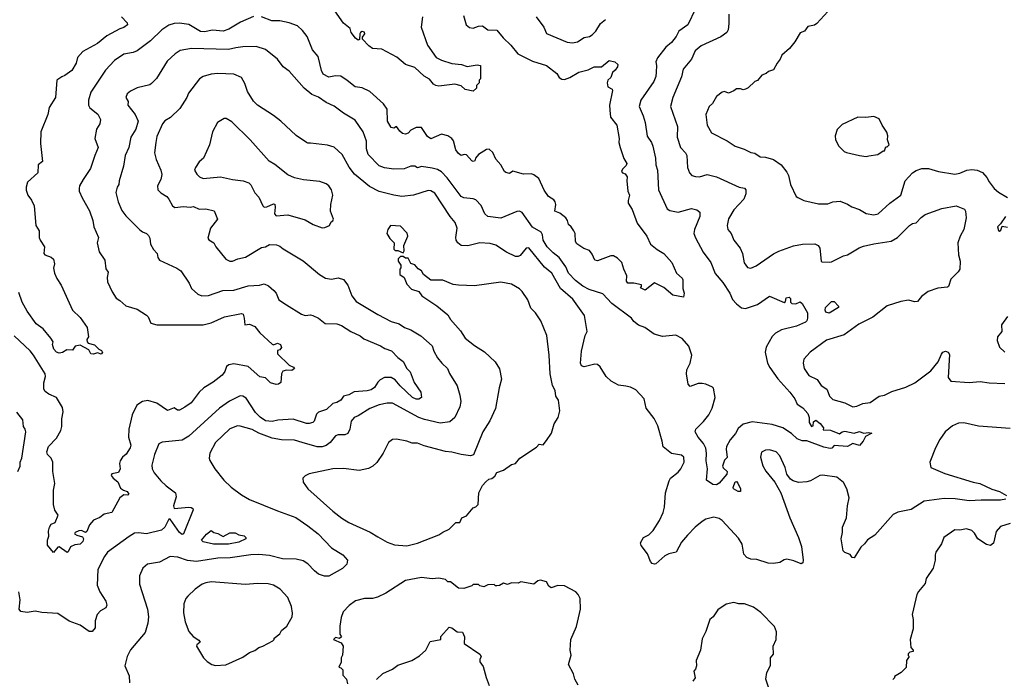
# Model space of a CAD drawing. Extents: x 1678431 to 1860718, y 384618 to 522882.
# Tile 78 of 256: x 1762378 to 1769820, y 390934 to 395923. Entities that reach past the tile are written whole.
import ezdxf

# ---------------------------------------------------------------- set-up
doc = ezdxf.new("R2010")
doc.units = 0

msp = doc.modelspace()

# ---------------------------------------------------------------- linework, layer by layer
at = {"layer": '0CON10XD'}
for points in [[(1765733.2, 395953.2), (1765751.2, 395885), (1765777.5, 395862.5), (1765805, 395858), (1765845, 395872.9), (1765875, 395876.7), (1765915, 395846.2), (1765985, 395843.3), (1766031.2, 395785), (1766089.7, 395729.7), (1766143.8, 395665), (1766255, 395608.4), (1766360, 395575), (1766438, 395515), (1766456.2, 395485), (1766475, 395472), (1766495, 395470.8), (1766535, 395484.3), (1766603, 395527), (1766675.7, 395544.3), (1766720, 395565), (1766775, 395566.7), (1766833.3, 395615), (1766876.2, 395605), (1766898, 395585), (1766895.8, 395565), (1766879.7, 395540.3), (1766857.5, 395522.5), (1766845, 395486.2), (1766823.6, 395466.4), (1766817.5, 395445), (1766824, 395415), (1766855, 395398), (1766857.9, 395387.9), (1766836.9, 395275), (1766837.9, 395237.9), (1766844.4, 395185), (1766891.1, 395125), (1766910, 395025), (1766906, 394995), (1766915.8, 394955), (1766943.2, 394873.2), (1766966.2, 394835), (1766960.7, 394819.3), (1766935, 394793.3), (1766926.7, 394775), (1766935, 394763.3), (1766955, 394756.7), (1766968.8, 394735), (1766966, 394705), (1766975.5, 394625.5), (1766987.1, 394595), (1766975.7, 394555), (1766978, 394535), (1767007.7, 394487.7), (1767044.3, 394384.3), (1767118.8, 394285), (1767146.2, 394225), (1767195, 394184), (1767247.5, 394155), (1767306, 394085), (1767343.3, 394005), (1767385, 393966.7), (1767390, 393955), (1767389.3, 393889.3), (1767400, 393855), (1767395, 393823.3), (1767315, 393838.8), (1767246.5, 393896.5), (1767175, 393933.3), (1767105, 393876.7), (1767070, 393895), (1767077.5, 393905), (1767077, 393917), (1767020.7, 393930.7), (1766975, 393930.8), (1766964.4, 393945), (1766968, 393985), (1766942.9, 394035), (1766930, 394085), (1766895, 394118.8), (1766865.8, 394135.8), (1766845, 394136), (1766745, 394099.2), (1766725, 394103.3), (1766705, 394150), (1766685, 394177.5), (1766642.3, 394192.3), (1766588.3, 394228.3), (1766580, 394245), (1766575.6, 394305), (1766566.6, 394326.6), (1766545.7, 394355.7), (1766525, 394372.5), (1766518, 394405), (1766505, 394423.8), (1766460.5, 394460.5), (1766422.5, 394475), (1766430, 394525), (1766424.2, 394545), (1766415, 394560), (1766375.5, 394585.5), (1766342.2, 394632.2), (1766300.9, 394720.9), (1766265, 394750), (1766245, 394756.2), (1766185, 394753.3), (1766105, 394777.5), (1766080, 394760), (1766052.5, 394767.5), (1766042.5, 394775), (1766013.8, 394825), (1765976.8, 394866.8), (1765955, 394917.5), (1765925, 394943.3), (1765905, 394940), (1765845, 394903.8), (1765823.8, 394875), (1765817.5, 394855), (1765805, 394850), (1765794.3, 394854.3), (1765755, 394900), (1765736.4, 394903.6), (1765715, 394896.7), (1765695, 394910), (1765675, 394937.5), (1765657, 395007), (1765644.2, 395024.2), (1765615, 395044), (1765565, 395057.1), (1765485, 395021.2), (1765459.7, 395039.7), (1765415, 395106.9), (1765375, 395107.1), (1765333.7, 395086.3), (1765313.8, 395065), (1765295, 395056.2), (1765271.2, 395061.2), (1765250, 395080), (1765225, 395116), (1765205, 395103.3), (1765185, 395106), (1765156.7, 395155), (1765154.3, 395245), (1765127.4, 395287.4), (1765025, 395380), (1764965, 395406.5), (1764913.8, 395415), (1764852.9, 395462.9), (1764805.9, 395495.9), (1764765, 395497.8), (1764715, 395489.2), (1764671.6, 395511.6), (1764658, 395538), (1764634, 395644), (1764590.9, 395695), (1764550, 395795), (1764515, 395841.4), (1764476.2, 395875), (1764415, 395900), (1764345, 395912.9), (1764282.5, 395915), (1764205, 395944.4)], [(1765421.9, 395945), (1765413.2, 395866.8), (1765460, 395730), (1765525, 395635.7), (1765566.4, 395616.4), (1765645, 395592.5), (1765717.5, 395585), (1765759.1, 395569.1), (1765835, 395580), (1765860, 395575), (1765860, 395475), (1765850, 395465), (1765850, 395445), (1765830, 395425), (1765830, 395405), (1765805, 395382.5), (1765745, 395394.2), (1765715, 395422), (1765665.9, 395435.9), (1765545, 395420.8), (1765523.3, 395425), (1765505.8, 395435.8), (1765475, 395473.8), (1765435, 395496.2), (1765365, 395561.4), (1765295, 395583.8), (1765228.8, 395638.8), (1765115, 395700.6), (1765045, 395706), (1765016.7, 395725), (1764967.5, 395775), (1764968.3, 395791.7), (1764986.7, 395815), (1764985, 395827.5), (1764965, 395832.5), (1764953.3, 395825), (1764947.5, 395815), (1764946.7, 395773.3), (1764935, 395767.5), (1764915, 395782.5), (1764883.8, 395825), (1764876.2, 395855), (1764825, 395897.5), (1764759.3, 395989.3)], [(1767485.8, 396005), (1767426.7, 395885), (1767360.6, 395835), (1767340, 395795), (1767305, 395751.4), (1767261.9, 395715), (1767197.5, 395635), (1767186, 395605), (1767191.9, 395575), (1767189.5, 395525), (1767187, 395493), (1767170.5, 395455), (1767072.5, 395315), (1767059.4, 395265), (1767091.1, 395195), (1767105.7, 395145), (1767120.5, 395040.5), (1767153.7, 394993.7), (1767164.4, 394965), (1767184.4, 394875), (1767185.6, 394825), (1767198.1, 394785), (1767205.5, 394635), (1767272.9, 394492.9), (1767290.6, 394480.6), (1767355, 394466.5), (1767455, 394495.7), (1767495, 394484.2), (1767517.6, 394467.6), (1767518.1, 394435), (1767478.6, 394335), (1767474.3, 394305), (1767485, 394273.3), (1767543.7, 394163.7), (1767601.9, 394085), (1767634.1, 394004.1), (1767692.2, 393935), (1767745.6, 393855), (1767765, 393806.2), (1767795, 393772.5), (1767833.6, 393743.6), (1767865, 393738.1), (1767955, 393768.8), (1768045, 393832.5), (1768155, 393783.3), (1768165, 393790), (1768172, 393818), (1768195, 393823.3), (1768203.3, 393815), (1768203.8, 393785), (1768215, 393776), (1768245, 393772.9), (1768277.7, 393787.7), (1768293.3, 393775), (1768323.6, 393723.6), (1768332.5, 393705), (1768333.3, 393665), (1768328, 393645), (1768316.2, 393635), (1768250, 393605), (1768135, 393577.1), (1768089.4, 393550.6), (1768064.7, 393525.3), (1768020, 393445), (1768012.6, 393407.4), (1768030, 393325), (1768048.8, 393291.2), (1768107.4, 393207.4), (1768198.9, 393105), (1768236, 393055), (1768254.5, 393014.5), (1768296.2, 392986.2), (1768336, 392945), (1768346.2, 392915), (1768344.3, 392875), (1768363.3, 392845), (1768375, 392850), (1768378, 392882), (1768395, 392893.8), (1768429.1, 392869.1), (1768452.5, 392835), (1768451.7, 392821.7), (1768507, 392817), (1768575, 392790), (1768593.3, 392805), (1768615, 392809.4), (1768685, 392795.8), (1768725, 392807.5), (1768755, 392794.2), (1768795, 392801.2), (1768817.5, 392795), (1768769.7, 392770.3), (1768752.5, 392735), (1768725, 392702.2), (1768675, 392717.5), (1768635, 392695.7), (1768535, 392702.9), (1768516.9, 392683.1), (1768505, 392680.5), (1768455, 392689.1), (1768327.6, 392737.6), (1768292.5, 392737.5)], [(1767736.9, 395965), (1767737, 395893), (1767731.9, 395845), (1767723.5, 395826.5), (1767676.9, 395793.1), (1767528, 395725), (1767482.3, 395687.7), (1767455.5, 395625), (1767392.5, 395547.5), (1767378.8, 395491.2), (1767314.4, 395335), (1767297.8, 395265), (1767349.1, 395115), (1767346.7, 395035), (1767372.2, 394955), (1767410, 394915), (1767420.6, 394895), (1767425.8, 394805), (1767440, 394765), (1767457.5, 394745), (1767485.8, 394735.8), (1767515, 394734.2), (1767575, 394750.6), (1767645, 394734.4), (1767815, 394657.1), (1767855, 394648), (1767865.9, 394635.9), (1767867.1, 394605), (1767850.6, 394565), (1767776.7, 394485), (1767734.6, 394415.4), (1767725.6, 394365), (1767731.4, 394335), (1767754.2, 394305), (1767775.6, 394255.6), (1767822.5, 394195), (1767840, 394155), (1767854.2, 394084.2), (1767877.7, 394047.7), (1767905, 394042.5), (1767945, 394060.8), (1768075, 394152.9), (1768115, 394172.2), (1768226.6, 394213.4), (1768295, 394225.8), (1768387.3, 394227.3), (1768413.3, 394215), (1768426.7, 394195), (1768436.7, 394096.7), (1768442, 394092), (1768495, 394087.5), (1768515, 394091.4), (1768604.5, 394135.5), (1768635, 394142.9), (1768722.4, 394197.6), (1768755, 394210.5), (1768835, 394228.5), (1768965, 394246.5), (1769013.9, 394276.1), (1769103, 394367), (1769125, 394380), (1769155, 394386.2), (1769192.8, 394427.2), (1769221.7, 394448.3), (1769346.6, 394493.4), (1769455, 394514.3), (1769518.8, 394488.8), (1769525.7, 394475), (1769531.2, 394425), (1769513.1, 394335), (1769486.9, 394285), (1769470, 394235), (1769474.2, 394145), (1769485.8, 394095), (1769482.9, 394035), (1769472, 394015), (1769415, 393960), (1769398.8, 393905), (1769391.4, 393898.6), (1769317.3, 393892.7), (1769245, 393866), (1769195, 393830), (1769165, 393791.2), (1769145, 393789.2), (1769095, 393802), (1769038.8, 393791.2), (1768935, 393757.5), (1768826.1, 393673.9), (1768720.3, 393619.7), (1768610.4, 393539.6), (1768475, 393498.9), (1768352.4, 393407.6), (1768303.8, 393355), (1768300, 393325), (1768306.2, 393285), (1768342.2, 393232.2), (1768405, 393200), (1768435.6, 393155), (1768478.7, 393128.7), (1768487.8, 393102.2), (1768498.1, 393075), (1768525, 393050), (1768615, 393024.4), (1768675, 392995.6), (1768705, 392998.5), (1768750.2, 393019.8), (1768805, 393027.5), (1768875, 393075.6), (1768915, 393083.8), (1768970.7, 393109.3), (1769075, 393143.6), (1769145, 393176.7), (1769264, 393266), (1769321.4, 393335), (1769345, 393393.3), (1769355, 393406.7), (1769375, 393416.2), (1769395, 393406.7), (1769405, 393390), (1769395.9, 393215.9), (1769415, 393189.2), (1769555, 393179.6), (1769636.4, 393186.4), (1769705, 393175.6), (1769825, 393171.5)], [(1768486.1, 395983.9), (1768402.5, 395895), (1768385, 395880), (1768335, 395870), (1768310, 395835), (1768277, 395823), (1768236.7, 395755), (1768197.5, 395705), (1768137.5, 395655), (1768126.7, 395625), (1768102.5, 395595), (1768075, 395542.5), (1768038.3, 395531.7), (1768020, 395515), (1767987, 395503), (1767955, 395462.5), (1767933.9, 395456.1), (1767885, 395407.5), (1767865, 395396.7), (1767845, 395392.5), (1767825, 395400), (1767795, 395400), (1767776.1, 395383.9), (1767735, 395367.5), (1767705, 395380), (1767687.5, 395375), (1767645, 395342.5), (1767615, 395290), (1767588.8, 395265), (1767562.9, 395205), (1767573.1, 395125), (1767605.7, 395065.7), (1767725, 395005.6), (1767786.7, 394965), (1767854.6, 394944.6), (1767905, 394917.5), (1767935, 394913.8), (1767975, 394886), (1768015, 394884), (1768075, 394864), (1768133.8, 394825), (1768175, 394768.8), (1768190, 394745), (1768203.8, 394675), (1768246.4, 394586.4), (1768258.3, 394578.3), (1768305, 394556.2), (1768415, 394530.8), (1768485, 394530.8), (1768525, 394545.8), (1768579.1, 394549.1), (1768635, 394527.5), (1768667, 394507), (1768725, 394487.5), (1768776.8, 394456.8), (1768835, 394446), (1768866.7, 394455), (1768954.6, 394535.4), (1769038.6, 394595), (1769071.8, 394705), (1769125, 394764.3), (1769155, 394783.1), (1769197, 394797), (1769247.9, 394797.9), (1769323.6, 394773.6), (1769445, 394753.1), (1769485, 394761.9), (1769535.6, 394784.4), (1769575, 394789.4), (1769614.2, 394784.2), (1769655, 394766), (1769688.9, 394728.9), (1769705.5, 394695.5), (1769744.2, 394645), (1769775, 394618.1), (1769845, 394577.1)], [(1763146.2, 395945), (1763190, 395900), (1763193.3, 395885), (1763165, 395863.3), (1763135, 395853.3), (1763035, 395800), (1762965, 395741.4), (1762855, 395682), (1762815, 395636.7), (1762804.2, 395595), (1762771.1, 395538.9), (1762719.7, 395500.3), (1762695, 395490), (1762658.8, 395465), (1762647.5, 395335), (1762600.5, 395259.5), (1762590, 395205), (1762538, 395075), (1762534.4, 394985), (1762549.5, 394850.5), (1762517.5, 394825), (1762515.4, 394764.6), (1762436, 394695), (1762425.6, 394655), (1762425.8, 394634.2), (1762438.5, 394595), (1762466.7, 394556.7), (1762487.3, 394515), (1762500, 394365), (1762524.3, 394325), (1762524, 394275), (1762531.2, 394255), (1762565.8, 394205.8), (1762561.2, 394155), (1762567.5, 394145), (1762615, 394127.5), (1762632.2, 394112.2), (1762640.6, 394075), (1762634.3, 394044.3), (1762639.4, 394005), (1762657.1, 393965), (1762691.4, 393915), (1762775.7, 393725), (1762835, 393669.2), (1762886.9, 393595), (1762897.5, 393525), (1762883.8, 393505), (1762886.7, 393485), (1762895, 393476.7), (1762943.6, 393463.6), (1762975, 393430), (1762995, 393420), (1763003.3, 393405), (1762993.8, 393393.8), (1762965, 393402.5), (1762936.1, 393393.9), (1762916.1, 393396.1), (1762900, 393425), (1762835, 393462), (1762796.4, 393453.6), (1762776, 393424), (1762733.6, 393426.4), (1762700, 393405), (1762675, 393400), (1762655, 393408.8), (1762635, 393430), (1762626.2, 393465), (1762630, 393485), (1762613.3, 393515), (1762553.8, 393585), (1762501.1, 393621.1), (1762435, 393718), (1762395.4, 393785), (1762370.5, 393860.5)], [(1764145, 395945.6), (1764045.4, 395904.6), (1763959, 395851), (1763915, 395837.1), (1763835, 395842.7), (1763775, 395831.8), (1763745, 395834.1), (1763655, 395886.5), (1763585, 395897.1), (1763545.4, 395894.6), (1763505, 395880), (1763452.5, 395845)], [(1766280.8, 395945), (1766339.2, 395865), (1766358.9, 395818.9), (1766515, 395753.1), (1766555, 395747.1), (1766595, 395755.6), (1766645, 395787.5), (1766685, 395795.8), (1766705, 395807.5), (1766733.3, 395836.7), (1766768.1, 395895), (1766806.7, 395923.3)], [(1763452.5, 395845), (1763367.1, 395762.9), (1763265, 395686.9), (1763235, 395674.5), (1763165, 395662.5), (1763094.2, 395615), (1763025, 395540), (1762915.7, 395375), (1762897, 395313), (1762897.5, 395275), (1762908.8, 395255), (1762968.3, 395208.3), (1762988.3, 395168.3), (1762983.9, 395136.1), (1762958.8, 395095), (1762946.2, 395025), (1762970, 394955), (1762944.5, 394895.5), (1762913.8, 394796.2), (1762857.5, 394715), (1762830, 394665), (1762826, 394645), (1762828, 394625), (1762850, 394575), (1762906.1, 394476.1), (1762929.4, 394405), (1762936.9, 394355), (1762972.5, 394275), (1762964.3, 394235), (1762977.7, 394167.7), (1763020, 394105), (1763028.8, 394038.8), (1763046.7, 394013.3), (1763037.7, 393972.3), (1763040.3, 393940.3), (1763076, 393865), (1763106.8, 393816.8), (1763135, 393800), (1763179.1, 393759.1), (1763265, 393732.5), (1763336.8, 393686.8), (1763348, 393675), (1763367.7, 393627.7), (1763415, 393615.6), (1763765, 393614.5), (1763825, 393630.4), (1763925, 393674.3), (1764055, 393701.2), (1764066, 393695), (1764073.9, 393666.1), (1764080, 393615), (1764115, 393619.2), (1764155, 393601.9), (1764193.6, 393553.6), (1764285, 393468.8), (1764296.4, 393463.6), (1764325, 393475.7), (1764349.2, 393465), (1764357, 393443), (1764345, 393426.2), (1764325, 393420), (1764326.7, 393395), (1764415, 393308.8), (1764447.5, 393295), (1764453.8, 393285), (1764435, 393270), (1764395, 393271.2), (1764365.8, 393264.2), (1764355.6, 393244.4), (1764350.3, 393179.7), (1764335, 393165.8), (1764315, 393162.5), (1764273.3, 393175), (1764235, 393213.8), (1764191.9, 393221.9), (1764105, 393300.8), (1763995, 393320.8), (1763957.5, 393312.5), (1763941.7, 393298.3), (1763927.9, 393262.1), (1763908, 393235), (1763840, 393180), (1763770.6, 393139.4), (1763735, 393105.8), (1763674.3, 393025), (1763625, 392991.2), (1763585, 392968.6), (1763570, 392970), (1763545, 392986.7), (1763495, 392968), (1763415, 393021.1), (1763345, 393042.9), (1763305, 393034.2), (1763262.5, 393007.5), (1763226.6, 392933.4), (1763202.5, 392825), (1763198.9, 392765), (1763216.7, 392705), (1763213.3, 392685), (1763182.8, 392637.2), (1763155.8, 392615), (1763135.8, 392585), (1763130.8, 392565), (1763137.5, 392525), (1763125, 392496.7), (1763075, 392486.7), (1763070, 392475), (1763083.8, 392455), (1763118.2, 392428.2), (1763140.2, 392380.2), (1763163.3, 392363.3), (1763188.8, 392355), (1763203.3, 392335), (1763195, 392326.7), (1763165, 392330), (1763133.3, 392305), (1763073.3, 392195), (1763015, 392182.9), (1762982.7, 392157.3), (1762935, 392138), (1762905, 392102.5), (1762885, 392051.2), (1762874, 392044), (1762845, 392060), (1762825, 392056.7), (1762797.5, 392045), (1762792.5, 392035), (1762810, 392025), (1762851.2, 392011.2), (1762859.2, 391995), (1762855, 391976.7), (1762835, 391956.7), (1762795, 391950), (1762762.5, 391935), (1762745, 391897.5), (1762737, 391893), (1762675, 391936.7), (1762665, 391932.5), (1762633, 391893), (1762588.3, 391948.3), (1762586.7, 391985), (1762597.5, 392015), (1762596.2, 392055), (1762602.9, 392085), (1762615, 392106), (1762645, 392120), (1762667.5, 392175), (1762643.6, 392213.6), (1762633.8, 392255), (1762633.8, 392363.8), (1762642.9, 392415), (1762628.5, 392505), (1762628.4, 392575), (1762615.8, 392605.8), (1762587.8, 392635), (1762581.8, 392655), (1762595.5, 392695), (1762655, 392756.7), (1762688.9, 392815), (1762697.2, 392845), (1762696.3, 392903.7), (1762706.9, 392956.9), (1762699.9, 392989.9), (1762656.5, 393065), (1762598.6, 393091.4), (1762569.5, 393109.5), (1762559.1, 393129.1), (1762560, 393175), (1762573.5, 393225), (1762570.5, 393245), (1762481.2, 393385), (1762456.8, 393416.8), (1762335, 393532.5)], [(1768292.5, 392737.5), (1768255, 392753.6), (1768211.9, 392791.9), (1768145, 392834.4), (1768065, 392861.1), (1767915, 392880), (1767845, 392862.9), (1767808.5, 392831.5), (1767788.2, 392791.8), (1767746.7, 392745), (1767720, 392695), (1767717.1, 392675), (1767725, 392610), (1767705, 392590), (1767690, 392545), (1767695, 392533.3), (1767726.1, 392506.1), (1767723.3, 392485), (1767664.1, 392415.9), (1767645, 392404), (1767615.9, 392405.9), (1767568.8, 392438.8), (1767575.5, 392524.5), (1767565.5, 392585), (1767570, 392645), (1767563, 392683), (1767547.4, 392717.4), (1767505.5, 392765), (1767484, 392805), (1767488, 392825), (1767547, 392883), (1767585.6, 392935), (1767611.4, 392985), (1767634.3, 393065), (1767622.5, 393135), (1767615, 393144), (1767565, 393165.7), (1767535, 393170.8), (1767505, 393170), (1767445, 393148.8), (1767430, 393165), (1767418.9, 393245), (1767420.5, 393275), (1767445.6, 393325), (1767458, 393385), (1767435, 393453.3), (1767385, 393511.4), (1767337.6, 393537.6), (1767235.3, 393525.3), (1767173.3, 393543.3), (1767103.8, 393595), (1767055, 393612.1), (1767020.1, 393640.1), (1767002.8, 393665), (1766853.6, 393775), (1766785, 393848.1), (1766683, 393883), (1766635, 393908.2), (1766578.8, 393948.8), (1766526.2, 394005), (1766505, 394052.9), (1766454.8, 394124.8), (1766409.5, 394159.5), (1766365, 394205.7), (1766335.5, 394255), (1766329.1, 394295), (1766318.2, 394315), (1766255, 394352.9), (1766175.4, 394465.4), (1766155, 394474.4), (1766135, 394471.5), (1766015, 394422.2), (1765915, 394434), (1765894.3, 394455), (1765865, 394516.2), (1765825, 394560.8), (1765805, 394568.5), (1765735, 394574.6), (1765715, 394585.6), (1765607.8, 394727.8), (1765565, 394771.8), (1765535, 394789.6), (1765495, 394798.9), (1765415, 394811.2), (1765385, 394803.1), (1765365, 394815.6), (1765335, 394815.5), (1765282.5, 394795), (1765205, 394792.3), (1765135, 394803.1), (1765095, 394817.3), (1765012.5, 394902.5), (1764998.5, 394945), (1764997.8, 395005), (1764974.5, 395075), (1764912.8, 395162.8), (1764826, 395215), (1764755, 395268.6), (1764695, 395296), (1764635, 395337.5), (1764585, 395355.8), (1764527.5, 395405), (1764413.9, 395533.9), (1764370, 395565), (1764325, 395624), (1764236.6, 395696.6), (1764165, 395720.5), (1764065, 395717.9), (1764010.6, 395709.4), (1763955, 395697.7), (1763675, 395703.6), (1763591.4, 395688.6), (1763552, 395665), (1763491.4, 395608.6), (1763412.1, 395477.9), (1763375, 395438.8), (1763360.5, 395429.5), (1763265, 395406.9), (1763215, 395382.9), (1763188.7, 395361.3), (1763178.6, 395335), (1763196.9, 395305), (1763195.6, 395275), (1763250.8, 395205), (1763271.9, 395155), (1763256.4, 395095), (1763218.1, 395035), (1763201.5, 394955), (1763174.4, 394895), (1763161.9, 394815), (1763129.2, 394705), (1763125.8, 394675), (1763114.2, 394655), (1763104.4, 394615), (1763121.4, 394545), (1763150.7, 394480.7), (1763178.9, 394438.9), (1763285, 394332.5), (1763305, 394317.1), (1763336.2, 394305), (1763350.3, 394290.3), (1763361.2, 394271.2), (1763367.5, 394225), (1763388, 394185), (1763416.2, 394155), (1763422, 394125), (1763433.8, 394105), (1763565, 394044), (1763595, 394022), (1763659.1, 393929.1), (1763675, 393889.2), (1763725, 393845.8), (1763755, 393834.3), (1763805, 393836.9), (1763912.5, 393875), (1763995, 393877.5), (1764105, 393908.5), (1764190, 393915), (1764225, 393924.2), (1764258.8, 393908.8), (1764298.8, 393875), (1764316, 393855), (1764336.2, 393805), (1764395.5, 393765.5), (1764506.7, 393695), (1764535, 393685.8), (1764575, 393689.2), (1764594.3, 393684.3), (1764635, 393666.2), (1764687.5, 393625), (1764775, 393621.1), (1764810.6, 393610.6), (1764881.2, 393565), (1764950.9, 393530.9), (1764978.7, 393508.7), (1765105, 393455.6), (1765136.3, 393436.3), (1765188.3, 393418.3), (1765235, 393368.1), (1765276.7, 393336.7), (1765304.6, 393284.6), (1765330, 393260), (1765358.8, 393178.8), (1765410.8, 393105), (1765414.3, 393065.7), (1765395, 393053.1), (1765375, 393053.6), (1765347.5, 393065), (1765253.1, 393153.1), (1765215, 393198.5), (1765185, 393217.5), (1765134.7, 393215.3), (1765102.4, 393197.6), (1765085, 393180), (1765058.5, 393141.5), (1765035, 393123.1), (1765005, 393114.6), (1764905, 393107.3), (1764865, 393085.6), (1764825.8, 393074.2), (1764806, 393045), (1764775, 393026.2), (1764745, 393020), (1764696, 392974), (1764635, 392954.5), (1764621.8, 392938.2), (1764603.1, 392886.9), (1764593, 392877), (1764565, 392867.9), (1764545, 392868.8), (1764445, 392901.2), (1764327.6, 392892.4), (1764285, 392883.1), (1764235, 392887.9), (1764195, 392915.6), (1764160.6, 392950.6), (1764089.9, 393059.9), (1764065.4, 393075.4), (1764045, 393077.5), (1763962.7, 393037.3), (1763888.6, 392985), (1763655, 392773.5), (1763605, 392743.3), (1763455, 392726.9), (1763430, 392715), (1763397.1, 392635), (1763376.6, 392553.4), (1763380, 392525), (1763394.4, 392495), (1763444.7, 392434.7), (1763485, 392396.5), (1763554.7, 392344.7), (1763560.6, 392315), (1763539.1, 392245), (1763545, 392226.1), (1763655, 392236.5), (1763674, 392234), (1763687.1, 392225), (1763687.8, 392215), (1763615.5, 392034.5), (1763605, 392030), (1763585, 392043.8), (1763515, 392143.8), (1763505, 392144.5), (1763475, 392083.8), (1763449.6, 392060.4), (1763335.5, 392034.5), (1763275, 392042.2), (1763245, 392040), (1763205, 392013.3), (1763041.4, 391895), (1763018, 391862), (1762968.1, 391765), (1762963.1, 391645), (1762984.3, 391595), (1763029.2, 391525), (1763035.8, 391494.2), (1763028.8, 391475), (1762989.4, 391450.6), (1762963.3, 391425), (1762948.1, 391375), (1762948.3, 391321.7), (1762924.2, 391295.8), (1762903.3, 391295), (1762835, 391343.5), (1762752.6, 391372.6), (1762665, 391431.5), (1762545, 391438.8), (1762495, 391449.1), (1762435, 391439.4), (1762385, 391446), (1762374.4, 391465), (1762382.2, 391535), (1762372.2, 391595)], [(1769832.5, 392295), (1769791.3, 392288.7), (1769645, 392289.6), (1769555, 392283.4), (1769448.3, 392298.3), (1769365, 392302.2), (1769215, 392280.7), (1769115, 392219.1), (1769015, 392198.5), (1768979.8, 392180.2), (1768842, 392025), (1768785, 391988.8), (1768762.7, 391957.3), (1768735, 391933.8), (1768685, 391852.5), (1768670, 391855), (1768655, 391877.5), (1768615, 391892.5), (1768602, 391905), (1768585.8, 391995), (1768597.5, 392045), (1768597.5, 392085), (1768627.8, 392155), (1768635.5, 392245), (1768648.5, 392305), (1768629.4, 392375), (1768605, 392422.9), (1768555, 392461.5), (1768445, 392478.6), (1768425.7, 392474.3), (1768355.9, 392434.1), (1768327, 392427), (1768265, 392421.2), (1768224.1, 392434.1), (1768205, 392447.5), (1768176.2, 392485), (1768163.8, 392535), (1768122.7, 392622.7), (1768095, 392653.8), (1768045, 392668.8), (1768015, 392666.7), (1767985, 392652.5), (1767978, 392615), (1767995, 392547.5), (1768017.3, 392507.3), (1768086.7, 392425), (1768132, 392345), (1768198.6, 392155), (1768265.6, 392005), (1768287.9, 391937.9), (1768300.6, 391835), (1768297.5, 391815), (1768285, 391806), (1768228.9, 391828.9), (1768175, 391841.4), (1768155, 391837.1), (1768122.1, 391817.9), (1768075, 391808.9), (1768035, 391811.5), (1767948.8, 391838.8), (1767905, 391842.2), (1767873.8, 391855), (1767851.1, 391881.1), (1767837.5, 391955), (1767810.2, 392000.2), (1767688, 392135), (1767665, 392150), (1767625, 392159.2), (1767565, 392145.7), (1767535, 392127.5), (1767482.5, 392085), (1767424.3, 392025), (1767379.8, 391970.2), (1767338.8, 391895), (1767285, 391881.5), (1767253.6, 391866.4), (1767185, 391807.5), (1767175, 391803.3), (1767159.3, 391809.3), (1767145.8, 391825.8), (1767122, 391882), (1767074.2, 391945), (1767070.8, 391965), (1767092, 392005), (1767133.8, 392026.2), (1767165, 392060), (1767214.5, 392135), (1767240.9, 392195), (1767251.2, 392235), (1767260, 392345), (1767285.6, 392435), (1767297.5, 392455), (1767355, 392500.8), (1767375.8, 392525), (1767400.8, 392575), (1767398, 392615), (1767379.7, 392629.7), (1767305, 392641.4), (1767240.7, 392690.7), (1767234.4, 392735), (1767201.7, 392851.7), (1767173.8, 392905), (1767113.3, 392985), (1767096.7, 393055), (1767034.2, 393124.2), (1766994.4, 393144.4), (1766960.3, 393149.7), (1766905, 393159.6), (1766847.8, 393187.8), (1766811.5, 393225), (1766765, 393298.1), (1766745, 393315.5), (1766725, 393318.2), (1766645, 393298.2), (1766623.1, 393305), (1766615.4, 393325), (1766624.1, 393415.9), (1766651.1, 393535), (1766667.5, 393565), (1766646.4, 393686.4), (1766559.1, 393809.1), (1766465, 393888.9), (1766401.1, 394005), (1766345, 394050.4), (1766225, 394197.1), (1766205, 394194), (1766159.7, 394140.3), (1766145, 394130.8), (1766125, 394131.5), (1766056.7, 394163.3), (1765976.8, 394216.8), (1765935, 394229.1), (1765855.8, 394234.2), (1765765, 394211.2), (1765715, 394215.7), (1765690, 394235), (1765678, 394255), (1765674.2, 394275), (1765683.3, 394345), (1765668, 394388), (1765630.6, 394435), (1765515, 394610), (1765485, 394627.8), (1765465, 394630.5), (1765355, 394596.7), (1765265, 394584.5), (1765205, 394594.4), (1765095, 394624.2), (1765021.3, 394661.3), (1764908.6, 394755), (1764867.5, 394807.5), (1764815, 394902.5), (1764755, 394958.6), (1764703, 394973), (1764575, 394990), (1764555, 394988), (1764545, 394994), (1764467, 395047), (1764351.2, 395155), (1764295, 395198.8), (1764175, 395276), (1764145, 395306.2), (1764098.7, 395378.7), (1764080, 395440), (1764053.8, 395485), (1763995, 395509.4), (1763875, 395515.6), (1763825, 395509.4), (1763765, 395492.9), (1763735.6, 395474.4), (1763652.4, 395367.6), (1763640, 395335), (1763588.2, 395251.8), (1763516.8, 395183.2), (1763473.4, 395156.6), (1763458, 395135), (1763415, 395038.8), (1763405.4, 394994.6), (1763395.6, 394915), (1763408.1, 394865), (1763444.4, 394784.4), (1763451.7, 394751.7), (1763445.5, 394714.5), (1763418, 394665), (1763422.5, 394635), (1763443.7, 394613.7), (1763488.8, 394585), (1763506, 394565), (1763532, 394515), (1763551.3, 394501.3), (1763615, 394509.4), (1763665, 394504.2), (1763690.5, 394510.5), (1763735, 394490.8), (1763785, 394492.2), (1763847.8, 394477.8), (1763873.3, 394415), (1763820, 394345), (1763800.7, 394270.7), (1763808.3, 394258.3), (1763843.8, 394235), (1763860.8, 394205), (1763935, 394112.5), (1763965, 394095.8), (1763985, 394097.1), (1764026.6, 394113.4), (1764085, 394125.6), (1764205, 394198.6), (1764235, 394205.8), (1764265, 394222.9), (1764319.7, 394219.7), (1764345, 394210.8), (1764369.3, 394189.3), (1764519.7, 394099.7), (1764644.6, 393994.6), (1764688.5, 393968.5), (1764735, 393960.8), (1764785, 393970.8), (1764825, 393958), (1764858, 393915), (1764888.6, 393835), (1764921.3, 393791.3), (1765083.7, 393693.7), (1765185, 393641.1), (1765245, 393622.9), (1765285, 393595.5), (1765335, 393577.5), (1765410.6, 393530.6), (1765495.4, 393455.4), (1765508.5, 393415), (1765535.6, 393365.6), (1765567.5, 393325), (1765611.4, 393285), (1765626.7, 393246.7), (1765683.3, 393153.3), (1765705, 393082.5), (1765712.5, 393035), (1765705.4, 392994.6), (1765665.6, 392915), (1765628, 392882), (1765555, 392871.5), (1765438.2, 392898.2), (1765394.8, 392914.8), (1765195, 393021.1), (1765155, 393023.3), (1765095, 393009.6), (1765025, 392981.5), (1764935, 392926.5), (1764905, 392914.4), (1764883.2, 392886.8), (1764873.3, 392825), (1764856.7, 392793.3), (1764836.4, 392783.6), (1764785, 392783.3), (1764765, 392775.7), (1764723.1, 392725), (1764695, 392702.7), (1764665, 392692.3), (1764625, 392691.5), (1764513.8, 392725), (1764455, 392742.1), (1764355.4, 392744.6), (1764285, 392757.2), (1764185.2, 392795.2), (1764135, 392822.9), (1764045, 392849.4), (1764025, 392850), (1763965, 392826.9), (1763858.6, 392725), (1763815.8, 392645), (1763810, 392605), (1763815, 392587.5), (1763853.8, 392525), (1763920.3, 392440.3), (1763975, 392386.2), (1764055, 392328), (1764114.5, 392294.5), (1764325, 392206.7), (1764465, 392157.8), (1764555.4, 392095.4)], [(1764665, 394348.8), (1764685, 394351.2), (1764720, 394365), (1764732.5, 394395), (1764745, 394402.5), (1764750, 394415), (1764728.1, 394475), (1764729.5, 394525), (1764745.7, 394595), (1764734, 394635), (1764714, 394665), (1764695, 394680.8), (1764645, 394700), (1764521.7, 394711.7), (1764455, 394725.8), (1764405, 394749.4), (1764306.9, 394826.9), (1764263.8, 394853.8), (1764119.2, 395015), (1763980.3, 395150.3), (1763937.5, 395175), (1763924.2, 395175.8), (1763872, 395145), (1763834, 395075), (1763811.4, 394975), (1763766.2, 394875), (1763735, 394846.7), (1763706, 394804), (1763698.8, 394785), (1763715.8, 394755), (1763735.8, 394735), (1763765, 394720.5), (1763895, 394733.9), (1763985, 394714.5), (1764067.5, 394705), (1764108.6, 394688.6), (1764123.7, 394673.7), (1764154.2, 394614.2), (1764185, 394580), (1764214.7, 394515), (1764224.5, 394505), (1764245, 394506.7), (1764295, 394530.4), (1764305, 394526.9), (1764308.7, 394505), (1764303.3, 394455), (1764315, 394438.9), (1764405, 394447.1), (1764535, 394408.1), (1764595, 394374.4), (1764665, 394348.8)], [(1768775, 394888.8), (1768795, 394893.3), (1768865, 394902.5), (1768905, 394930), (1768915, 394930), (1768925, 394960), (1768935, 394960), (1768950, 394975), (1768936.7, 395015), (1768940, 395045), (1768931.7, 395071.7), (1768896.7, 395125), (1768875, 395172.5), (1768835, 395190), (1768773.9, 395183.9), (1768713.9, 395186.1), (1768595, 395131.2), (1768557.7, 395092.3), (1768542, 395045), (1768544.2, 395014.2), (1768568.8, 394965), (1768610, 394925), (1768627.7, 394917.7), (1768725, 394896), (1768775, 394888.8)], [(1769830, 394435), (1769792.5, 394377.5), (1769767.5, 394355), (1769775, 394327.5), (1769785, 394322.5), (1769795, 394330), (1769805, 394360), (1769845, 394353.3)], [(1765275, 394160), (1765282.5, 394175), (1765280, 394215), (1765312.5, 394285), (1765307, 394307), (1765255, 394360), (1765180, 394365), (1765160, 394335), (1765153.8, 394305), (1765175, 394266.7), (1765207.5, 394235), (1765206.4, 394186.4), (1765215, 394177.5), (1765235, 394176.7), (1765275, 394160)], [(1765305, 391943.8), (1765385, 391963.8), (1765545, 392026.7), (1765575, 392047.5), (1765625, 392070), (1765675, 392120), (1765705, 392120), (1765720, 392155), (1765755, 392170), (1765805, 392230), (1765825, 392237.5), (1765842.5, 392255), (1765847.5, 392345), (1765875, 392400), (1765901.7, 392428.3), (1765923, 392447), (1765947, 392453), (1765969.3, 392470.7), (1765985, 392497.5), (1766033.6, 392516.4), (1766095, 392557.5), (1766125, 392566.7), (1766157.5, 392605), (1766285, 392690), (1766305, 392712.5), (1766335, 392707.5), (1766360.5, 392739.5), (1766396.7, 392795), (1766416.7, 392865), (1766446.7, 392915), (1766460, 392965), (1766450, 393045), (1766430, 393075), (1766425, 393117.5), (1766403.8, 393155), (1766388, 393245), (1766380.8, 393385), (1766362, 393535), (1766316.7, 393645), (1766276.7, 393705), (1766241.7, 393741.7), (1766217.5, 393805), (1766175, 393866.7), (1766155, 393888), (1766095, 393922), (1766015, 393936.2), (1765815, 393910), (1765695, 393914.2), (1765655, 393920), (1765575, 393953.8), (1765485, 393953.3), (1765430, 393995), (1765415, 394022.5), (1765388.8, 394038.8), (1765365, 394067.5), (1765335, 394077.5), (1765315, 394120), (1765295, 394120), (1765275, 394132.5), (1765255, 394132.5), (1765237.5, 394115), (1765237.5, 394095), (1765257.5, 394065), (1765257.5, 394045), (1765250, 394035), (1765250, 393995), (1765283, 393973), (1765305, 393922.5), (1765340, 393885), (1765395, 393867.5), (1765417.5, 393835), (1765531.7, 393758.3), (1765615, 393691.2), (1765634.6, 393654.6), (1765709.1, 393569.1), (1765744.6, 393514.6), (1765815, 393458), (1765890.8, 393410.8), (1765972.5, 393335), (1766005, 393282.5), (1766020, 393205), (1766001.3, 393138.7), (1765975, 392982.5), (1765932.4, 392887.6), (1765879.2, 392805), (1765807.9, 392632.1), (1765785, 392624.2), (1765715, 392634), (1765645, 392652.5), (1765595.8, 392655.8), (1765435, 392698.9), (1765385, 392718.6), (1765345, 392720.8), (1765305, 392735.7), (1765225, 392750), (1765195, 392748), (1765164.2, 392725.8), (1765125, 392643.3), (1765076.4, 392573.6), (1765046.2, 392545), (1765015, 392529.2), (1764943.2, 392513.2), (1764825, 392528.1), (1764745, 392525.6), (1764565, 392488), (1764535, 392473.3), (1764517.5, 392455), (1764520, 392425), (1764556.2, 392375), (1764745, 392204.2), (1764812.4, 392152.4), (1764865, 392120.8), (1765026.8, 392046.8), (1765085, 392012), (1765155, 391971.2), (1765211.2, 391951.2), (1765305, 391943.8)], [(1768495, 393704.2), (1768471.7, 393711.7), (1768466.2, 393725), (1768468.8, 393745), (1768515, 393791.2), (1768535, 393790), (1768565.8, 393755.8), (1768565.7, 393745), (1768495, 393704.2)], [(1769845, 393677.5), (1769800, 393615), (1769802, 393565), (1769768.8, 393525), (1769766.7, 393495), (1769782.5, 393445), (1769825, 393408.8)], [(1762363.3, 392505), (1762380, 392545), (1762380, 392575), (1762393.8, 392605), (1762423.3, 392805), (1762420, 392825), (1762407.5, 392845), (1762400, 392895), (1762356.2, 392955)], [(1769865, 392829.5), (1769625, 392848.2), (1769515, 392873.6), (1769475, 392871.8), (1769428.9, 392851.1), (1769372.5, 392805), (1769332.4, 392747.6), (1769298.8, 392685), (1769258, 392575), (1769264.5, 392534.5), (1769371.2, 392491.2), (1769583.7, 392423.7), (1769635, 392414.3), (1769725, 392370.6), (1769785, 392354.2), (1769836.7, 392325)], [(1767825, 392353.8), (1767807.5, 392355), (1767772.5, 392375), (1767770, 392385), (1767785, 392427.5), (1767795, 392430), (1767805, 392417.5), (1767826.2, 392373.8), (1767825, 392353.8)], [(1764555.4, 392095.4), (1764632.9, 392035), (1764735, 391928.6), (1764821.2, 391875), (1764856.2, 391835), (1764851.2, 391805), (1764817.4, 391772.6), (1764715, 391713.3), (1764682.6, 391712.6), (1764635, 391730), (1764605, 391753.3), (1764555, 391808.2), (1764519.9, 391829.9), (1764468.3, 391841.7), (1764365, 391846), (1764265, 391870.9), (1764185, 391878.2), (1764125, 391874.1), (1763968.5, 391851.5), (1763875, 391849.6), (1763714.6, 391824.6), (1763645, 391831.5), (1763572.9, 391857.1), (1763515, 391861.9), (1763435, 391820.6), (1763344.4, 391805.6), (1763308, 391775), (1763284.2, 391715), (1763283.2, 391653.2), (1763342.9, 391465), (1763350, 391405), (1763347.3, 391357.3), (1763325, 391288.8), (1763215, 391157.5), (1763188.8, 391105), (1763171.2, 391035), (1763205, 390960), (1763207, 390907)], [(1769865, 392112.5), (1769791.3, 392088.7), (1769758.3, 392051.7), (1769737.9, 391962.1), (1769715, 391946.2), (1769685, 391954.4), (1769620, 391995), (1769595, 392038.8), (1769575, 392058), (1769535, 392072), (1769485, 392062), (1769445, 392063.3), (1769364.2, 392005.8), (1769345, 391957.5), (1769303.3, 391895), (1769296.7, 391875), (1769296.4, 391833.6), (1769281.2, 391775), (1769230, 391695), (1769220.7, 391659.3), (1769171.2, 391598.8), (1769158.8, 391575), (1769134, 391466), (1769123.8, 391425), (1769130.8, 391385), (1769132, 391315), (1769107.5, 391235), (1769113, 391173), (1769130, 391155), (1769130, 391145), (1769105, 391140), (1769093, 391127), (1769093, 391113), (1769100, 391105), (1769080, 391075), (1769077, 391023), (1769040, 390985), (1768990, 390955), (1768990, 390945), (1768978.3, 390931.7)], [(1763955, 391954.7), (1763842.5, 391955), (1763765, 391972.2), (1763751.2, 391985), (1763788.3, 392031.7), (1763825, 392060), (1763843.8, 392043.8), (1763875, 392037.5), (1763915, 392013.3), (1763965, 392041.2), (1764005, 392041.2), (1764035, 392026.2), (1764075, 392020), (1764086.2, 392005), (1764086, 391995), (1764035, 391970.5), (1763955, 391954.7)], [(1763857, 391037), (1763935, 391043.8), (1764065, 391100), (1764114.1, 391135.9), (1764155, 391151.2), (1764185, 391173.3), (1764215, 391183.3), (1764290, 391225), (1764300, 391235), (1764300, 391245), (1764343, 391277), (1764357, 391303), (1764397.5, 391335), (1764437.5, 391405), (1764440, 391435), (1764432.5, 391485), (1764405, 391552.5), (1764346.7, 391615), (1764295.9, 391645.9), (1764255, 391656), (1764175, 391658.6), (1764085, 391651.4), (1763825, 391671.1), (1763785, 391664.4), (1763757.6, 391652.4), (1763704.5, 391615.5), (1763647.9, 391562.1), (1763634.2, 391545), (1763618.6, 391505), (1763615.8, 391435.8), (1763627.3, 391367.3), (1763655.8, 391295.8), (1763688.3, 391258.3), (1763730.5, 391230.5), (1763742.5, 391215), (1763716.7, 391195), (1763714.2, 391184.2), (1763766.4, 391096.4), (1763795, 391067.5), (1763830, 391045), (1763857, 391037)], [(1766598.3, 390888.3), (1766573.3, 390935), (1766563.3, 390975), (1766526.7, 391045), (1766546.7, 391115), (1766538.8, 391155), (1766543.8, 391235), (1766585.8, 391334.2), (1766616.2, 391465), (1766613.3, 391545), (1766600, 391575), (1766582.5, 391595), (1766495, 391641.2), (1766446.4, 391643.6), (1766395, 391626.7), (1766378.3, 391638.3), (1766360, 391670), (1766315, 391682.5), (1766295, 391677.5), (1766265, 391653.3), (1766165, 391670), (1766145, 391660), (1766095, 391663.3), (1766065, 391650), (1766035, 391660), (1766005, 391643.3), (1765985, 391640), (1765975, 391640), (1765965, 391650), (1765915, 391647.5), (1765885, 391633.3), (1765855, 391640), (1765845, 391650), (1765805, 391650), (1765795, 391640), (1765735, 391620), (1765693.8, 391623.8), (1765635, 391670), (1765615, 391670), (1765595, 391687.5), (1765545, 391697.5), (1765495, 391692.5), (1765415, 391703.3), (1765295, 391680), (1765145, 391586.2), (1765082.5, 391555), (1765045, 391544), (1764985, 391543.8), (1764915, 391526.7), (1764867, 391493), (1764822.5, 391445), (1764808.3, 391401.7), (1764797.5, 391335), (1764797.5, 391275), (1764810, 391255), (1764795, 391242.5), (1764765, 391250), (1764750, 391235), (1764808.3, 391208.3), (1764822.5, 391185), (1764817.5, 391115), (1764807.5, 391095), (1764806.4, 391063.6), (1764790, 391025), (1764805, 391020), (1764820, 391005), (1764820, 390965), (1764847.5, 390935), (1764855, 390900)], [(1768048.8, 390845), (1768017.5, 390935), (1768026.1, 390983.9), (1768053, 391037), (1768053.6, 391096.4), (1768076.7, 391125), (1768073.3, 391185), (1768096.7, 391235), (1768097, 391293), (1768083.9, 391333.9), (1767979.7, 391439.7), (1767925, 391478.8), (1767855, 391503.3), (1767813.9, 391503.9), (1767775, 391513.8), (1767718.3, 391501.7), (1767655, 391460), (1767620, 391405), (1767593.3, 391385), (1767563.3, 391295), (1767535, 391240), (1767523.8, 391155), (1767490, 391075), (1767493.3, 391035), (1767485, 391010), (1767472.5, 390995), (1767482.5, 390945), (1767465, 390920)], [(1765075, 390931.2), (1765123.7, 390976.3), (1765195, 391010), (1765235, 391039.4), (1765342.5, 391075), (1765399.5, 391110.5), (1765446.7, 391155), (1765480, 391220), (1765560, 391235), (1765561.7, 391258.3), (1765625, 391327.5), (1765645, 391322.5), (1765685, 391293.3), (1765725, 391290), (1765740, 391255), (1765736.2, 391205), (1765856.2, 391125), (1765866.7, 391105), (1765856.7, 391083.3), (1765856.2, 391065), (1765881.7, 391031.7), (1765903.8, 390946.2), (1765927.3, 390887.3)]]:
    msp.add_lwpolyline(points, dxfattribs=at)

doc.saveas('drawing.dxf')
